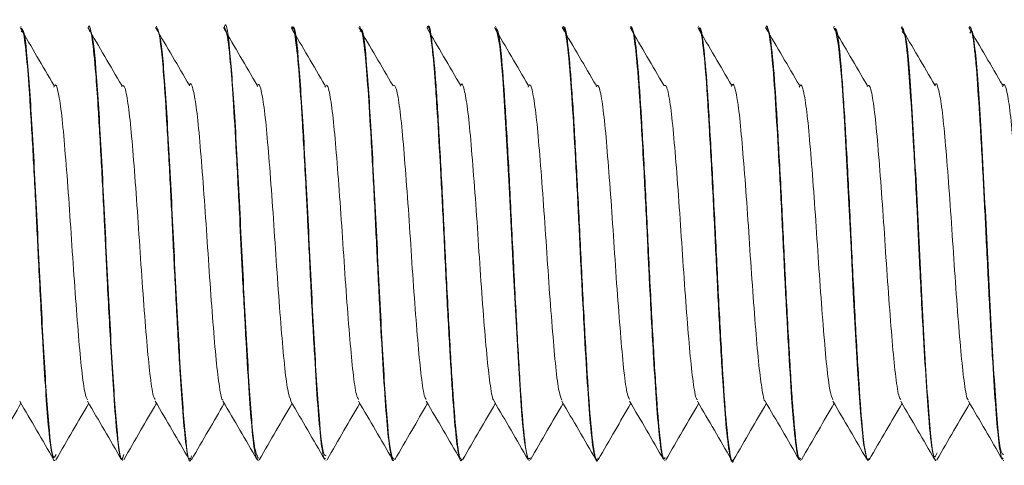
# Model space of a CAD drawing. Header units: millimetres. Extents: x -480 to 1549, y -2911 to -293.
# Tile 68 of 106: x 770 to 788, y -1357 to -1349. Entities that reach past the tile are written whole.
import ezdxf

# ---------------------------------------------------------------- set-up
doc = ezdxf.new("R2010")
doc.units = ezdxf.units.MM

msp = doc.modelspace()

# ---------------------------------------------------------------- linework, layer by layer
at = {"color": 7, "linetype": 'Continuous', "lineweight": 15}
for p, q in [((769.819, -1349.098), (769.809, -1349.098)), ((771.069, -1349.098), (771.058, -1349.098)), ((772.319, -1349.098), (772.308, -1349.098)), ((773.568, -1349.098), (773.559, -1349.098)), ((774.818, -1349.098), (774.808, -1349.098)), ((776.068, -1349.098), (776.059, -1349.098)), ((777.318, -1349.098), (777.309, -1349.098)), ((778.569, -1349.098), (778.558, -1349.098)), ((779.818, -1349.098), (779.809, -1349.098)), ((781.069, -1349.098), (781.058, -1349.098)), ((782.318, -1349.098), (782.309, -1349.098)), ((783.569, -1349.098), (783.558, -1349.098)), ((784.819, -1349.098), (784.808, -1349.098)), ((786.069, -1349.098), (786.059, -1349.098)), ((787.318, -1349.098), (787.308, -1349.098)), ((770.434, -1357.098), (770.444, -1357.098)), ((771.684, -1357.098), (771.694, -1357.098)), ((772.934, -1357.098), (772.944, -1357.098)), ((774.183, -1357.098), (774.193, -1357.098)), ((775.434, -1357.098), (775.443, -1357.098)), ((776.684, -1357.098), (776.693, -1357.098)), ((777.933, -1357.098), (777.944, -1357.098)), ((779.184, -1357.098), (779.193, -1357.098)), ((780.433, -1357.098), (780.443, -1357.098)), ((781.684, -1357.098), (781.694, -1357.098)), ((782.934, -1357.098), (782.943, -1357.098)), ((784.184, -1357.098), (784.194, -1357.098)), ((785.434, -1357.098), (785.444, -1357.098)), ((786.684, -1357.098), (786.694, -1357.098)), ((787.933, -1357.098), (787.943, -1357.098))]:
    msp.add_line(p, q, dxfattribs=at)
at = {"color": 7, "linetype": 'Continuous', "lineweight": 15, "flags": 128}
for points in [[(778.558, -1349.129), (778.581, -1349.126), (778.644, -1349.464), (778.7, -1350.058), (778.759, -1350.974), (778.819, -1352.047), (778.88, -1353.292), (778.893, -1353.561), (778.898, -1353.644), (778.898, -1353.659), (778.898, -1353.661), (778.898, -1353.662), (778.898, -1353.662), (778.898, -1353.662), (778.898, -1353.662), (778.898, -1353.662), (778.898, -1353.663), (778.899, -1353.664), (778.899, -1353.675), (778.905, -1353.784), (778.916, -1353.999), (778.994, -1355.4), (779.046, -1356.187), (779.064, -1356.409), (779.1, -1356.751), (779.163, -1357.077), (779.184, -1357.064)], [(784.808, -1349.14), (784.833, -1349.13), (784.894, -1349.457), (784.952, -1350.087), (785.001, -1350.845), (785.067, -1352.024), (785.125, -1353.168), (785.139, -1353.457), (785.146, -1353.601), (785.149, -1353.673), (785.151, -1353.709), (785.151, -1353.718), (785.151, -1353.72), (785.151, -1353.721), (785.151, -1353.722), (785.151, -1353.722), (785.151, -1353.722), (785.151, -1353.722), (785.151, -1353.722), (785.151, -1353.722), (785.151, -1353.723), (785.152, -1353.727), (785.159, -1353.867), (785.172, -1354.128), (785.245, -1355.412), (785.298, -1356.207), (785.354, -1356.786), (785.414, -1357.079), (785.434, -1357.066)]]:
    msp.add_lwpolyline(points, dxfattribs=at)
at = {"color": 7, "linetype": 'Continuous', "lineweight": 15}
for points, knots in [([(774.193, -1357.057), (774.167, -1357.011), (774.11, -1356.913), (774.025, -1355.8), (773.931, -1354.167), (773.844, -1352.3), (773.75, -1350.58), (773.663, -1349.46), (773.6, -1348.969), (773.569, -1349.105), (773.568, -1349.108)], [0, 0, 0, 0, 0.1279367, 0.272184, 0.4177987, 0.5614237, 0.707332, 0.8511477, 0.9962428, 1, 1, 1, 1]), ([(770.421, -1350.184), (770.317, -1350.007), (770.109, -1349.652), (769.902, -1349.298), (769.798, -1349.121)], [0, 0, 0, 0, 0.4999085, 1, 1, 1, 1]), ([(769.809, -1349.13), (769.822, -1349.134), (769.855, -1349.144), (769.909, -1349.549), (769.956, -1350.113), (769.99, -1350.657), (770.029, -1351.302), (770.08, -1352.242), (770.141, -1353.53), (770.203, -1354.731), (770.262, -1355.715), (770.314, -1356.456), (770.371, -1356.943), (770.412, -1357.114), (770.432, -1357.094), (770.434, -1357.092)], [0, 0, 0, 0, 0.066314, 0.162666, 0.250349, 0.289767, 0.335643, 0.435909, 0.525785, 0.640936, 0.726921, 0.804101, 0.901558, 0.991099, 1, 1, 1, 1]), ([(770.46, -1356.988), (770.442, -1357.027), (770.395, -1357.13), (770.313, -1356.378), (770.225, -1354.97), (770.133, -1353.154), (770.043, -1351.324), (769.954, -1349.892), (769.876, -1349.116), (769.833, -1349.179), (769.819, -1349.199)], [0, 0, 0, 0, 0.084601, 0.226858, 0.367069, 0.508545, 0.649721, 0.790072, 0.932251, 1, 1, 1, 1]), ([(771.671, -1350.184), (771.567, -1350.007), (771.359, -1349.652), (771.152, -1349.298), (771.048, -1349.121)], [0, 0, 0, 0, 0.4999025, 1, 1, 1, 1]), ([(771.058, -1349.11), (771.06, -1349.106), (771.082, -1349.048), (771.127, -1349.296), (771.186, -1349.837), (771.24, -1350.636), (771.294, -1351.574), (771.353, -1352.696), (771.409, -1353.909), (771.469, -1354.999), (771.528, -1355.976), (771.588, -1356.712), (771.643, -1357.078), (771.675, -1357.08), (771.684, -1357.08)], [0, 0, 0, 0, 0.007258, 0.109956, 0.215066, 0.281561, 0.378376, 0.472715, 0.553817, 0.666332, 0.744187, 0.8439, 0.95709, 1, 1, 1, 1]), ([(772.921, -1350.184), (772.817, -1350.007), (772.609, -1349.652), (772.402, -1349.298), (772.298, -1349.121)], [0, 0, 0, 0, 0.499906, 1, 1, 1, 1]), ([(772.308, -1349.138), (772.317, -1349.126), (772.329, -1349.111), (772.345, -1349.169), (772.367, -1349.258), (772.401, -1349.494), (772.452, -1350.037), (772.506, -1350.903), (772.569, -1352.02), (772.625, -1353.197), (772.685, -1354.402), (772.746, -1355.444), (772.8, -1356.292), (772.855, -1356.829), (772.902, -1357.105), (772.926, -1357.065), (772.934, -1357.052)], [0, 0, 0, 0, 0.043513, 0.057455, 0.08093, 0.145127, 0.217688, 0.32104, 0.417003, 0.505533, 0.601406, 0.705365, 0.782254, 0.879289, 0.963554, 1, 1, 1, 1]), ([(772.96, -1357.01), (772.953, -1357.044), (772.915, -1357.222), (772.846, -1356.723), (772.759, -1355.556), (772.664, -1353.83), (772.578, -1351.962), (772.484, -1350.346), (772.4, -1349.266), (772.344, -1349.186), (772.319, -1349.15)], [0, 0, 0, 0, 0.0342, 0.175756, 0.315829, 0.458032, 0.598024, 0.739796, 0.880499, 1, 1, 1, 1]), ([(774.171, -1350.184), (774.067, -1350.007), (773.859, -1349.652), (773.652, -1349.298), (773.548, -1349.121)], [0, 0, 0, 0, 0.499906, 1, 1, 1, 1]), ([(773.559, -1349.11), (773.574, -1349.127), (773.611, -1349.168), (773.67, -1349.648), (773.728, -1350.437), (773.786, -1351.417), (773.844, -1352.525), (773.898, -1353.689), (773.957, -1354.788), (774.016, -1355.775), (774.072, -1356.549), (774.131, -1357.025), (774.168, -1357.068), (774.183, -1357.086)], [0, 0, 0, 0, 0.074568, 0.185477, 0.268456, 0.362306, 0.461668, 0.540067, 0.638462, 0.73134, 0.818424, 0.922443, 1, 1, 1, 1]), ([(775.421, -1350.184), (775.317, -1350.007), (775.109, -1349.652), (774.902, -1349.298), (774.798, -1349.121)], [0, 0, 0, 0, 0.4999025, 1, 1, 1, 1]), ([(774.808, -1349.133), (774.814, -1349.123), (774.836, -1349.079), (774.882, -1349.334), (774.943, -1349.902), (775.003, -1350.853), (775.054, -1351.769), (775.093, -1352.521), (775.127, -1353.208), (775.171, -1354.138), (775.231, -1355.212), (775.287, -1356.121), (775.344, -1356.75), (775.395, -1357.083), (775.423, -1357.061), (775.434, -1357.053)], [0, 0, 0, 0, 0.026446, 0.111828, 0.217947, 0.306409, 0.416952, 0.454637, 0.489955, 0.581943, 0.675426, 0.766348, 0.860041, 0.949822, 1, 1, 1, 1]), ([(775.443, -1357.014), (775.422, -1357.008), (775.372, -1356.994), (775.289, -1356.042), (775.198, -1354.493), (775.11, -1352.636), (775.016, -1350.865), (774.93, -1349.609), (774.86, -1349.022), (774.824, -1349.144), (774.818, -1349.164)], [0, 0, 0, 0, 0.101461, 0.246575, 0.391418, 0.535393, 0.681251, 0.824874, 0.970655, 1, 1, 1, 1]), ([(776.671, -1350.184), (776.567, -1350.007), (776.359, -1349.652), (776.152, -1349.298), (776.048, -1349.121)], [0, 0, 0, 0, 0.4999025, 1, 1, 1, 1]), ([(776.059, -1349.126), (776.069, -1349.126), (776.101, -1349.122), (776.156, -1349.509), (776.216, -1350.238), (776.271, -1351.16), (776.331, -1352.257), (776.386, -1353.431), (776.444, -1354.564), (776.504, -1355.588), (776.559, -1356.41), (776.619, -1356.928), (776.661, -1357.128), (776.682, -1357.09), (776.684, -1357.086)], [0, 0, 0, 0, 0.050709, 0.162584, 0.248819, 0.341009, 0.434461, 0.524958, 0.619102, 0.708733, 0.803744, 0.897217, 0.989742, 1, 1, 1, 1]), ([(776.709, -1357.071), (776.689, -1357.071), (776.639, -1357.072), (776.554, -1356.278), (776.466, -1354.805), (776.376, -1352.976), (776.283, -1351.162), (776.196, -1349.788), (776.121, -1349.081), (776.08, -1349.17), (776.068, -1349.194)], [0, 0, 0, 0, 0.097997, 0.240139, 0.380634, 0.521675, 0.663353, 0.803531, 0.945847, 1, 1, 1, 1]), ([(777.921, -1350.184), (777.817, -1350.007), (777.609, -1349.652), (777.402, -1349.298), (777.298, -1349.121)], [0, 0, 0, 0, 0.499906, 1, 1, 1, 1]), ([(777.309, -1349.109), (777.31, -1349.105), (777.333, -1349.057), (777.368, -1349.251), (777.408, -1349.57), (777.428, -1349.785), (777.435, -1349.867), (777.438, -1349.906), (777.439, -1349.924), (777.444, -1349.982), (777.459, -1350.183), (777.493, -1350.691), (777.544, -1351.564), (777.604, -1352.71), (777.658, -1353.887), (777.708, -1354.805), (777.747, -1355.452), (777.784, -1356.047), (777.832, -1356.643), (777.888, -1357.051), (777.92, -1357.061), (777.933, -1357.065)], [0, 0, 0, 0, 0.00772, 0.109183, 0.172603, 0.192181, 0.20364, 0.206326, 0.207907, 0.210461, 0.229042, 0.283814, 0.378284, 0.467804, 0.562773, 0.656148, 0.697898, 0.7447, 0.840743, 0.932383, 1, 1, 1, 1]), ([(777.944, -1357.074), (777.941, -1357.082), (777.916, -1357.155), (777.868, -1356.854), (777.799, -1356.164), (777.733, -1355.074), (777.662, -1353.774), (777.598, -1352.385), (777.527, -1351.09), (777.462, -1350.007), (777.392, -1349.33), (777.345, -1349.036), (777.32, -1349.111), (777.318, -1349.117)], [0, 0, 0, 0, 0.012622, 0.121421, 0.230422, 0.338158, 0.447772, 0.555096, 0.664734, 0.772405, 0.881484, 0.990192, 1, 1, 1, 1]), ([(779.171, -1350.184), (779.067, -1350.007), (778.859, -1349.652), (778.652, -1349.298), (778.548, -1349.121)], [0, 0, 0, 0, 0.499906, 1, 1, 1, 1]), ([(779.209, -1357.047), (779.192, -1357.063), (779.153, -1357.102), (779.087, -1356.616), (779.022, -1355.736), (778.953, -1354.542), (778.885, -1353.183), (778.818, -1351.814), (778.748, -1350.592), (778.684, -1349.671), (778.62, -1349.148), (778.583, -1349.148), (778.569, -1349.148)], [0, 0, 0, 0, 0.081897, 0.188818, 0.293721, 0.400156, 0.50603, 0.61144, 0.718136, 0.822847, 0.929802, 1, 1, 1, 1]), ([(780.421, -1350.184), (780.317, -1350.007), (780.109, -1349.652), (779.902, -1349.298), (779.798, -1349.121)], [0, 0, 0, 0, 0.499906, 1, 1, 1, 1]), ([(779.809, -1349.105), (779.815, -1349.107), (779.83, -1349.11), (779.869, -1349.249), (779.92, -1349.639), (779.977, -1350.425), (780.031, -1351.344), (780.091, -1352.439), (780.131, -1353.322), (780.169, -1354.059), (780.208, -1354.801), (780.259, -1355.681), (780.318, -1356.504), (780.379, -1357.017), (780.417, -1357.068), (780.433, -1357.089)], [0, 0, 0, 0, 0.0335255, 0.0735978, 0.1873379, 0.265435, 0.3589854, 0.4482532, 0.5367062, 0.5675406, 0.627149, 0.7218341, 0.8101747, 0.9194753, 1, 1, 1, 1]), ([(780.459, -1357.047), (780.455, -1357.067), (780.428, -1357.178), (780.379, -1356.93), (780.308, -1356.297), (780.244, -1355.253), (780.172, -1353.978), (780.108, -1352.591), (780.037, -1351.272), (779.971, -1350.149), (779.903, -1349.403), (779.851, -1349.061), (779.824, -1349.127), (779.818, -1349.139)], [0, 0, 0, 0, 0.021997, 0.127515, 0.234147, 0.338886, 0.445834, 0.550539, 0.65723, 0.762635, 0.868499, 0.974924, 1, 1, 1, 1]), ([(781.671, -1350.184), (781.567, -1350.007), (781.359, -1349.652), (781.152, -1349.298), (781.048, -1349.121)], [0, 0, 0, 0, 0.499906, 1, 1, 1, 1]), ([(781.058, -1349.132), (781.064, -1349.122), (781.088, -1349.077), (781.131, -1349.331), (781.181, -1349.792), (781.216, -1350.282), (781.24, -1350.654), (781.268, -1351.107), (781.309, -1351.849), (781.353, -1352.698), (781.386, -1353.425), (781.425, -1354.199), (781.477, -1355.137), (781.536, -1356.093), (781.595, -1356.76), (781.646, -1357.095), (781.676, -1357.071), (781.684, -1357.065)], [0, 0, 0, 0, 0.025703, 0.117973, 0.207543, 0.256899, 0.292415, 0.324738, 0.388266, 0.488742, 0.527893, 0.562172, 0.675814, 0.763446, 0.854403, 0.960222, 1, 1, 1, 1]), ([(781.694, -1357.044), (781.685, -1357.057), (781.654, -1357.106), (781.598, -1356.706), (781.532, -1355.894), (781.463, -1354.732), (781.394, -1353.391), (781.329, -1352.011), (781.258, -1350.76), (781.194, -1349.785), (781.127, -1349.184), (781.087, -1349.148), (781.069, -1349.132)], [0, 0, 0, 0, 0.042322, 0.151792, 0.259776, 0.368462, 0.477517, 0.585167, 0.694785, 0.802085, 0.911678, 1, 1, 1, 1]), ([(782.921, -1350.184), (782.817, -1350.007), (782.609, -1349.652), (782.402, -1349.298), (782.298, -1349.121)], [0, 0, 0, 0, 0.499906, 1, 1, 1, 1]), ([(782.309, -1349.129), (782.318, -1349.124), (782.335, -1349.116), (782.367, -1349.257), (782.409, -1349.55), (782.452, -1350.052), (782.485, -1350.577), (782.523, -1351.199), (782.575, -1352.135), (782.634, -1353.376), (782.694, -1354.565), (782.754, -1355.583), (782.811, -1356.436), (782.871, -1356.928), (782.912, -1357.14), (782.932, -1357.088), (782.934, -1357.083)], [0, 0, 0, 0, 0.0483072, 0.083022, 0.1501436, 0.2476302, 0.2840267, 0.3196115, 0.4311816, 0.5209825, 0.6142611, 0.7181173, 0.7976843, 0.9052732, 0.9910013, 1, 1, 1, 1]), ([(782.959, -1357.072), (782.958, -1357.079), (782.934, -1357.192), (782.89, -1356.985), (782.818, -1356.424), (782.754, -1355.426), (782.683, -1354.18), (782.618, -1352.798), (782.548, -1351.458), (782.48, -1350.298), (782.414, -1349.487), (782.357, -1349.089), (782.327, -1349.138), (782.318, -1349.152)], [0, 0, 0, 0, 0.006274, 0.11134, 0.218218, 0.322869, 0.429781, 0.53476, 0.641137, 0.74712, 0.852451, 0.959209, 1, 1, 1, 1]), ([(784.171, -1350.184), (784.067, -1350.007), (783.859, -1349.652), (783.652, -1349.298), (783.548, -1349.121)], [0, 0, 0, 0, 0.4999025, 1, 1, 1, 1]), ([(783.558, -1349.102), (783.559, -1349.101), (783.579, -1349.06), (783.618, -1349.247), (783.681, -1349.753), (783.735, -1350.565), (783.795, -1351.584), (783.854, -1352.715), (783.909, -1353.894), (783.97, -1355.018), (784.024, -1355.912), (784.081, -1356.631), (784.135, -1357.062), (784.171, -1357.055), (784.184, -1357.052)], [0, 0, 0, 0, 0.003499, 0.098675, 0.190259, 0.288539, 0.376763, 0.469495, 0.563681, 0.65528, 0.751989, 0.825661, 0.936522, 1, 1, 1, 1]), ([(784.194, -1357.056), (784.188, -1357.069), (784.161, -1357.134), (784.108, -1356.791), (784.041, -1356.043), (783.974, -1354.919), (783.904, -1353.598), (783.84, -1352.213), (783.768, -1350.934), (783.704, -1349.908), (783.634, -1349.224), (783.59, -1349.144), (783.569, -1349.105)], [0, 0, 0, 0, 0.0262112, 0.1353795, 0.2439432, 0.3520661, 0.4614866, 0.5688803, 0.6785703, 0.7859954, 0.8953701, 1, 1, 1, 1]), ([(785.421, -1350.184), (785.317, -1350.007), (785.109, -1349.652), (784.902, -1349.298), (784.798, -1349.121)], [0, 0, 0, 0, 0.499904, 1, 1, 1, 1]), ([(785.459, -1357.054), (785.45, -1357.073), (785.425, -1357.129), (785.382, -1356.936), (785.323, -1356.457), (785.264, -1355.595), (785.193, -1354.377), (785.127, -1353.006), (785.059, -1351.648), (784.989, -1350.453), (784.925, -1349.582), (784.864, -1349.119), (784.83, -1349.145), (784.819, -1349.154)], [0, 0, 0, 0, 0.0427945, 0.1223766, 0.2027684, 0.3074288, 0.4140883, 0.5194371, 0.6252833, 0.7316569, 0.836526, 0.9433965, 1, 1, 1, 1]), ([(786.671, -1350.184), (786.567, -1350.007), (786.359, -1349.652), (786.152, -1349.298), (786.048, -1349.121)], [0, 0, 0, 0, 0.499906, 1, 1, 1, 1]), ([(786.059, -1349.114), (786.072, -1349.125), (786.108, -1349.154), (786.167, -1349.608), (786.224, -1350.379), (786.28, -1351.324), (786.34, -1352.422), (786.396, -1353.646), (786.456, -1354.78), (786.514, -1355.739), (786.569, -1356.521), (786.629, -1357.021), (786.668, -1357.07), (786.684, -1357.09)], [0, 0, 0, 0, 0.066434, 0.180148, 0.264706, 0.352586, 0.450773, 0.536458, 0.642603, 0.728114, 0.808325, 0.922949, 1, 1, 1, 1]), ([(787.921, -1350.184), (787.817, -1350.007), (787.609, -1349.652), (787.402, -1349.298), (787.298, -1349.121)], [0, 0, 0, 0, 0.499906, 1, 1, 1, 1]), ([(787.308, -1349.113), (787.313, -1349.109), (787.339, -1349.09), (787.376, -1349.298), (787.415, -1349.639), (787.45, -1350.036), (787.493, -1350.689), (787.553, -1351.73), (787.611, -1352.886), (787.667, -1354.061), (787.729, -1355.174), (787.786, -1356.095), (787.842, -1356.733), (787.894, -1357.075), (787.923, -1357.062), (787.933, -1357.057)], [0, 0, 0, 0, 0.022414, 0.1281046, 0.1762297, 0.2020308, 0.2974937, 0.3945315, 0.4792783, 0.5767702, 0.6725396, 0.7635853, 0.8569482, 0.9456509, 1, 1, 1, 1]), ([(787.943, -1356.987), (787.92, -1356.984), (787.864, -1356.977), (787.774, -1355.799), (787.669, -1353.932), (787.587, -1352.153), (787.516, -1350.923), (787.468, -1350.127), (787.417, -1349.545), (787.366, -1349.126), (787.334, -1349.194), (787.318, -1349.226)], [0, 0, 0, 0, 0.1108408, 0.2729234, 0.4363052, 0.5977411, 0.6804851, 0.7614693, 0.8431989, 0.9259718, 1, 1, 1, 1]), ([(771.71, -1356.986), (771.698, -1357.03), (771.655, -1357.181), (771.579, -1356.564), (771.492, -1355.269), (771.398, -1353.493), (771.31, -1351.638), (771.22, -1350.108), (771.138, -1349.187), (771.088, -1349.187), (771.069, -1349.188)], [0, 0, 0, 0, 0.059375, 0.201487, 0.341422, 0.483468, 0.62385, 0.7648, 0.906356, 1, 1, 1, 1]), ([(786.71, -1356.958), (786.691, -1357.007), (786.639, -1357.145), (786.55, -1356.222), (786.449, -1354.516), (786.349, -1352.393), (786.244, -1350.495), (786.153, -1349.253), (786.094, -1349.212), (786.069, -1349.195)], [0, 0, 0, 0, 0.088052, 0.247663, 0.40607, 0.563909, 0.723655, 0.881804, 1, 1, 1, 1]), ([(771.041, -1355.98), (771.026, -1355.949), (770.99, -1355.878), (770.933, -1355.462), (770.876, -1354.824), (770.813, -1354.023), (770.753, -1353.138), (770.695, -1352.248), (770.631, -1351.439), (770.574, -1350.776), (770.512, -1350.337), (770.46, -1350.139), (770.43, -1350.197), (770.42, -1350.218)], [0, 0, 0, 0, 0.073053, 0.171007, 0.266911, 0.364991, 0.461933, 0.558567, 0.65673, 0.752693, 0.85049, 0.947972, 1, 1, 1, 1]), ([(772.29, -1355.971), (772.281, -1355.961), (772.252, -1355.931), (772.199, -1355.598), (772.142, -1355.019), (772.08, -1354.251), (772.019, -1353.382), (771.962, -1352.485), (771.898, -1351.647), (771.84, -1350.937), (771.78, -1350.432), (771.721, -1350.16), (771.685, -1350.191), (771.67, -1350.205)], [0, 0, 0, 0, 0.045667, 0.143876, 0.239956, 0.33756, 0.435251, 0.53127, 0.629467, 0.72595, 0.823051, 0.921071, 1, 1, 1, 1]), ([(773.54, -1355.983), (773.536, -1355.982), (773.513, -1355.979), (773.466, -1355.715), (773.407, -1355.2), (773.348, -1354.471), (773.285, -1353.625), (773.228, -1352.727), (773.165, -1351.864), (773.105, -1351.115), (773.047, -1350.538), (772.983, -1350.225), (772.944, -1350.116), (772.922, -1350.188), (772.921, -1350.194)], [0, 0, 0, 0, 0.018584, 0.116951, 0.213958, 0.310998, 0.409355, 0.505509, 0.603636, 0.701225, 0.797722, 0.896181, 0.99257, 1, 1, 1, 1]), ([(774.791, -1355.998), (774.772, -1355.945), (774.733, -1355.838), (774.672, -1355.358), (774.615, -1354.685), (774.551, -1353.863), (774.493, -1352.971), (774.433, -1352.09), (774.37, -1351.303), (774.313, -1350.674), (774.25, -1350.285), (774.204, -1350.128), (774.177, -1350.197), (774.17, -1350.215)], [0, 0, 0, 0, 0.09192, 0.189491, 0.285569, 0.383768, 0.480107, 0.577342, 0.675274, 0.771164, 0.869234, 0.96615, 1, 1, 1, 1]), ([(776.04, -1355.975), (776.027, -1355.952), (775.994, -1355.895), (775.938, -1355.507), (775.881, -1354.887), (775.819, -1354.096), (775.758, -1353.215), (775.7, -1352.322), (775.637, -1351.504), (775.579, -1350.825), (775.518, -1350.365), (775.464, -1350.145), (775.432, -1350.196), (775.42, -1350.216)], [0, 0, 0, 0, 0.064396, 0.162468, 0.258371, 0.356338, 0.453555, 0.549948, 0.648155, 0.744232, 0.841845, 0.939535, 1, 1, 1, 1]), ([(777.29, -1355.972), (777.283, -1355.967), (777.255, -1355.947), (777.204, -1355.637), (777.147, -1355.077), (777.086, -1354.322), (777.024, -1353.459), (776.967, -1352.561), (776.904, -1351.715), (776.844, -1350.991), (776.785, -1350.466), (776.724, -1350.167), (776.687, -1350.187), (776.67, -1350.196)], [0, 0, 0, 0, 0.037084, 0.1353, 0.231535, 0.328916, 0.426777, 0.522704, 0.62083, 0.717589, 0.814401, 0.912514, 1, 1, 1, 1]), ([(778.54, -1355.99), (778.538, -1355.991), (778.516, -1355.994), (778.472, -1355.747), (778.412, -1355.254), (778.353, -1354.539), (778.29, -1353.701), (778.233, -1352.803), (778.171, -1351.934), (778.109, -1351.173), (778.052, -1350.579), (777.988, -1350.242), (777.947, -1350.12), (777.924, -1350.192), (777.921, -1350.202)], [0, 0, 0, 0, 0.010074, 0.108344, 0.205642, 0.302397, 0.400825, 0.497057, 0.595012, 0.692827, 0.789151, 0.887602, 0.984181, 1, 1, 1, 1]), ([(779.791, -1355.988), (779.774, -1355.947), (779.736, -1355.857), (779.677, -1355.407), (779.62, -1354.75), (779.557, -1353.937), (779.498, -1353.048), (779.438, -1352.162), (779.375, -1351.365), (779.318, -1350.72), (779.256, -1350.308), (779.207, -1350.133), (779.178, -1350.198), (779.17, -1350.217)], [0, 0, 0, 0, 0.083225, 0.180994, 0.27696, 0.375125, 0.471718, 0.568693, 0.666753, 0.762647, 0.860613, 0.957809, 1, 1, 1, 1]), ([(781.04, -1355.972), (781.029, -1355.956), (780.998, -1355.912), (780.943, -1355.55), (780.886, -1354.948), (780.824, -1354.168), (780.763, -1353.292), (780.705, -1352.397), (780.642, -1351.569), (780.584, -1350.876), (780.523, -1350.395), (780.467, -1350.152), (780.433, -1350.194), (780.42, -1350.212)], [0, 0, 0, 0, 0.055761, 0.153918, 0.249872, 0.347695, 0.445152, 0.541337, 0.639562, 0.735799, 0.833196, 0.931058, 1, 1, 1, 1]), ([(782.29, -1355.976), (782.284, -1355.973), (782.259, -1355.962), (782.21, -1355.674), (782.152, -1355.135), (782.091, -1354.391), (782.029, -1353.536), (781.972, -1352.637), (781.909, -1351.783), (781.849, -1351.046), (781.79, -1350.501), (781.727, -1350.177), (781.689, -1350.183), (781.67, -1350.187)], [0, 0, 0, 0, 0.028557, 0.126842, 0.223381, 0.320604, 0.418698, 0.514679, 0.612802, 0.709941, 0.806561, 0.904831, 1, 1, 1, 1]), ([(783.54, -1356), (783.54, -1356), (783.52, -1356.009), (783.477, -1355.777), (783.416, -1355.308), (783.359, -1354.605), (783.295, -1353.776), (783.238, -1352.88), (783.176, -1352.005), (783.114, -1351.232), (783.057, -1350.622), (782.994, -1350.26), (782.95, -1350.124), (782.925, -1350.195), (782.92, -1350.209)], [0, 0, 0, 0, 0.001598, 0.099738, 0.197293, 0.293818, 0.392272, 0.488633, 0.586389, 0.684391, 0.780598, 0.879006, 0.975825, 1, 1, 1, 1]), ([(784.791, -1355.981), (784.775, -1355.949), (784.74, -1355.874), (784.682, -1355.454), (784.625, -1354.813), (784.562, -1354.011), (784.503, -1353.125), (784.444, -1352.235), (784.38, -1351.428), (784.324, -1350.768), (784.261, -1350.333), (784.21, -1350.138), (784.18, -1350.198), (784.17, -1350.218)], [0, 0, 0, 0, 0.074548, 0.172474, 0.268383, 0.366481, 0.463372, 0.560059, 0.658207, 0.754155, 0.851979, 0.949422, 1, 1, 1, 1]), ([(786.04, -1355.971), (786.031, -1355.96), (786.001, -1355.928), (785.948, -1355.591), (785.891, -1355.008), (785.829, -1354.239), (785.768, -1353.369), (785.711, -1352.472), (785.647, -1351.636), (785.589, -1350.928), (785.529, -1350.426), (785.47, -1350.158), (785.435, -1350.191), (785.42, -1350.206)], [0, 0, 0, 0, 0.047149, 0.145353, 0.24141, 0.339048, 0.436711, 0.53275, 0.630947, 0.727396, 0.824545, 0.922543, 1, 1, 1, 1]), ([(787.29, -1355.981), (787.286, -1355.981), (787.262, -1355.977), (787.215, -1355.709), (787.156, -1355.191), (787.097, -1354.46), (787.034, -1353.612), (786.977, -1352.713), (786.914, -1351.852), (786.854, -1351.105), (786.796, -1350.531), (786.732, -1350.223), (786.693, -1350.116), (786.672, -1350.188), (786.671, -1350.192)], [0, 0, 0, 0, 0.020054, 0.118435, 0.215391, 0.312482, 0.410828, 0.506972, 0.605122, 0.702669, 0.799202, 0.897658, 0.994019, 1, 1, 1, 1]), ([(788.541, -1355.999), (788.522, -1355.945), (788.482, -1355.835), (788.421, -1355.35), (788.364, -1354.673), (788.3, -1353.85), (788.242, -1352.957), (788.182, -1352.077), (788.119, -1351.293), (788.063, -1350.666), (787.999, -1350.281), (787.953, -1350.128), (787.927, -1350.197), (787.92, -1350.214)], [0, 0, 0, 0, 0.093421, 0.190952, 0.287051, 0.385255, 0.481553, 0.578832, 0.676741, 0.772637, 0.870721, 0.967584, 1, 1, 1, 1]), ([(769.209, -1357.085), (769.313, -1356.905), (769.514, -1356.558), (769.716, -1356.211), (769.814, -1356.043)], [0, 0, 0, 0, 0.51752, 1, 1, 1, 1]), ([(769.79, -1356.003), (769.894, -1356.182), (770.103, -1356.541), (770.312, -1356.901), (770.416, -1357.081)], [0, 0, 0, 0, 0.499748, 1, 1, 1, 1]), ([(770.459, -1357.085), (770.563, -1356.905), (770.764, -1356.558), (770.966, -1356.211), (771.064, -1356.043)], [0, 0, 0, 0, 0.51752, 1, 1, 1, 1]), ([(771.04, -1356.003), (771.144, -1356.182), (771.353, -1356.541), (771.562, -1356.901), (771.666, -1357.081)], [0, 0, 0, 0, 0.499754, 1, 1, 1, 1]), ([(771.709, -1357.085), (771.813, -1356.905), (772.014, -1356.558), (772.216, -1356.211), (772.314, -1356.043)], [0, 0, 0, 0, 0.517518, 1, 1, 1, 1]), ([(772.29, -1356.003), (772.394, -1356.182), (772.603, -1356.541), (772.812, -1356.901), (772.916, -1357.081)], [0, 0, 0, 0, 0.499751, 1, 1, 1, 1]), ([(772.959, -1357.085), (773.063, -1356.905), (773.264, -1356.558), (773.466, -1356.211), (773.564, -1356.043)], [0, 0, 0, 0, 0.517518, 1, 1, 1, 1]), ([(773.54, -1356.003), (773.644, -1356.182), (773.853, -1356.541), (774.062, -1356.901), (774.166, -1357.081)], [0, 0, 0, 0, 0.49975, 1, 1, 1, 1]), ([(774.209, -1357.085), (774.313, -1356.905), (774.514, -1356.558), (774.716, -1356.211), (774.814, -1356.043)], [0, 0, 0, 0, 0.517518, 1, 1, 1, 1]), ([(774.79, -1356.003), (774.894, -1356.182), (775.103, -1356.541), (775.312, -1356.901), (775.416, -1357.081)], [0, 0, 0, 0, 0.499753, 1, 1, 1, 1]), ([(775.459, -1357.085), (775.563, -1356.905), (775.764, -1356.558), (775.966, -1356.211), (776.064, -1356.043)], [0, 0, 0, 0, 0.517518, 1, 1, 1, 1]), ([(776.04, -1356.003), (776.144, -1356.182), (776.353, -1356.541), (776.562, -1356.901), (776.666, -1357.081)], [0, 0, 0, 0, 0.499753, 1, 1, 1, 1]), ([(776.709, -1357.085), (776.813, -1356.905), (777.014, -1356.558), (777.216, -1356.211), (777.314, -1356.043)], [0, 0, 0, 0, 0.517518, 1, 1, 1, 1]), ([(777.29, -1356.003), (777.394, -1356.182), (777.603, -1356.541), (777.812, -1356.901), (777.916, -1357.081)], [0, 0, 0, 0, 0.499753, 1, 1, 1, 1]), ([(777.959, -1357.085), (778.063, -1356.905), (778.264, -1356.558), (778.466, -1356.211), (778.564, -1356.043)], [0, 0, 0, 0, 0.51752, 1, 1, 1, 1]), ([(778.54, -1356.003), (778.644, -1356.182), (778.853, -1356.541), (779.062, -1356.901), (779.166, -1357.081)], [0, 0, 0, 0, 0.499751, 1, 1, 1, 1]), ([(779.209, -1357.085), (779.313, -1356.905), (779.514, -1356.558), (779.716, -1356.211), (779.814, -1356.043)], [0, 0, 0, 0, 0.517518, 1, 1, 1, 1]), ([(779.79, -1356.003), (779.894, -1356.182), (780.103, -1356.541), (780.312, -1356.901), (780.416, -1357.081)], [0, 0, 0, 0, 0.499751, 1, 1, 1, 1]), ([(780.459, -1357.085), (780.563, -1356.905), (780.764, -1356.558), (780.966, -1356.211), (781.064, -1356.043)], [0, 0, 0, 0, 0.517518, 1, 1, 1, 1]), ([(781.04, -1356.003), (781.144, -1356.182), (781.353, -1356.541), (781.562, -1356.901), (781.666, -1357.081)], [0, 0, 0, 0, 0.49975, 1, 1, 1, 1]), ([(781.709, -1357.085), (781.813, -1356.905), (782.014, -1356.558), (782.216, -1356.211), (782.314, -1356.043)], [0, 0, 0, 0, 0.517518, 1, 1, 1, 1]), ([(782.29, -1356.003), (782.394, -1356.182), (782.603, -1356.541), (782.812, -1356.901), (782.916, -1357.081)], [0, 0, 0, 0, 0.499753, 1, 1, 1, 1]), ([(782.959, -1357.085), (783.063, -1356.905), (783.264, -1356.558), (783.466, -1356.211), (783.564, -1356.043)], [0, 0, 0, 0, 0.517518, 1, 1, 1, 1]), ([(783.54, -1356.003), (783.644, -1356.182), (783.853, -1356.541), (784.062, -1356.901), (784.166, -1357.081)], [0, 0, 0, 0, 0.499753, 1, 1, 1, 1]), ([(784.209, -1357.085), (784.313, -1356.905), (784.514, -1356.558), (784.716, -1356.211), (784.814, -1356.043)], [0, 0, 0, 0, 0.517518, 1, 1, 1, 1]), ([(784.79, -1356.003), (784.894, -1356.182), (785.103, -1356.541), (785.312, -1356.901), (785.416, -1357.081)], [0, 0, 0, 0, 0.499753, 1, 1, 1, 1]), ([(785.459, -1357.085), (785.563, -1356.905), (785.764, -1356.558), (785.966, -1356.211), (786.064, -1356.043)], [0, 0, 0, 0, 0.51752, 1, 1, 1, 1]), ([(786.04, -1356.003), (786.144, -1356.182), (786.353, -1356.541), (786.562, -1356.901), (786.666, -1357.081)], [0, 0, 0, 0, 0.499753, 1, 1, 1, 1]), ([(786.709, -1357.085), (786.813, -1356.905), (787.014, -1356.558), (787.216, -1356.211), (787.314, -1356.043)], [0, 0, 0, 0, 0.517518, 1, 1, 1, 1]), ([(787.29, -1356.003), (787.394, -1356.182), (787.603, -1356.541), (787.812, -1356.901), (787.916, -1357.081)], [0, 0, 0, 0, 0.499751, 1, 1, 1, 1])]:
    msp.add_open_spline(points, degree=3, knots=knots, dxfattribs=at)

doc.saveas('drawing.dxf')
